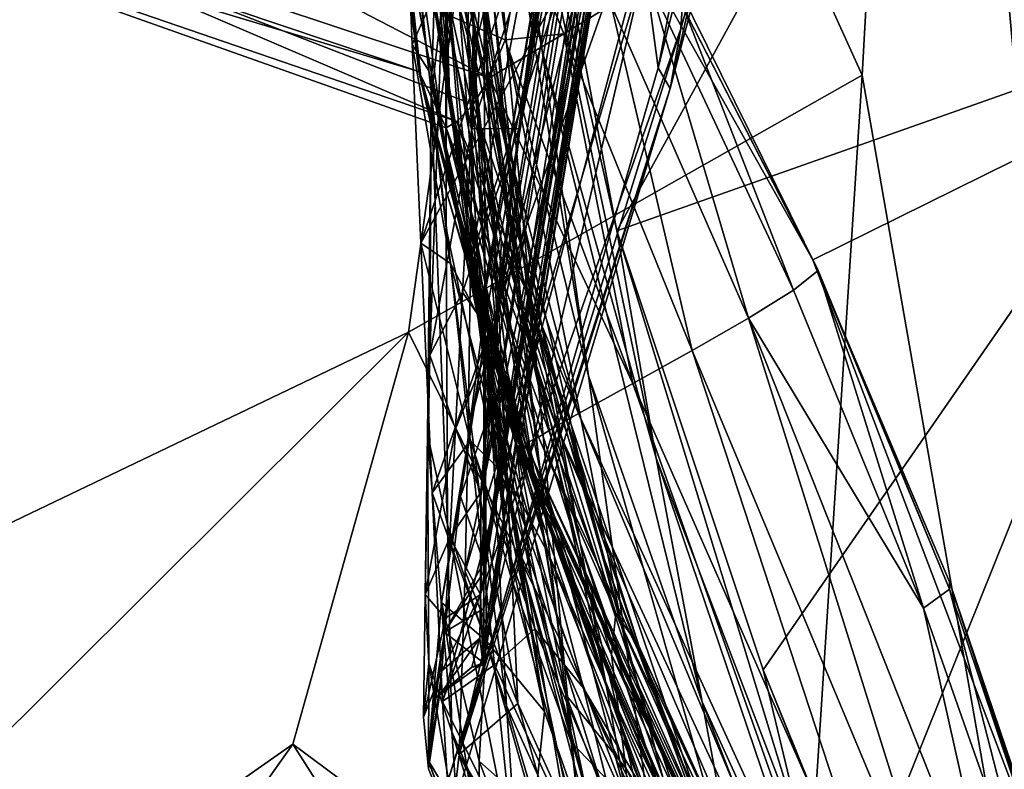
# Model space of a CAD drawing. Header units: metres. Extents: x -1004 to 0, y -708 to 0.
# Tile 48 of 103: x -89 to -58, y -601 to -577. Entities that reach past the tile are written whole.
import ezdxf

# ---------------------------------------------------------------- set-up
doc = ezdxf.new("R2010")
doc.units = ezdxf.units.M

msp = doc.modelspace()

# ---------------------------------------------------------------- linework, layer by layer
at = {"layer": 'top01'}
for points in [[(-51.296936, -527.997803, 236.875916), (-51.296947, -578.477051, 227.240723), (-77.797905, -529.937927, 241.289352)], [(-51.296947, -578.477051, 227.240723), (-74.978409, -565.226013, 234.657715), (-77.797905, -529.937927, 241.289352)], [(-67.165733, -542.588562, 1606.855957), (-76.56778, -572.977051, 1606.609741), (-74.081085, -583.825745, 1606.674805)], [(-67.165733, -542.588562, 1606.855957), (-74.429535, -585.996033, 1608.049194), (-67.180069, -542.899109, 1608.049194)], [(-67.165733, -542.588562, 1606.855957), (-74.081085, -583.825745, 1606.674805), (-74.429535, -585.996033, 1608.049194)], [(-67.180069, -542.899109, 1608.049194), (-74.429535, -585.996033, 1608.049194), (-67.459015, -548.980652, 1635.038818)], [(-74.366554, -591.302917, 1793.485596), (-67.029701, -547.704346, 1800.213379), (-74.429558, -594.792725, 1767.066162)], [(-67.029701, -547.704346, 1800.213379), (-67.330322, -552.433777, 1772.953369), (-74.429558, -594.792725, 1767.066162)], [(-70.009132, -563.83136, 1823.417603), (-67.029701, -547.704346, 1800.213379), (-74.366554, -591.302917, 1793.485596)], [(-72.128296, -572.403137, 1871.331665), (-68.146378, -547.709839, 1875.279175), (-73.219353, -580.095581, 1845.704102)], [(-68.146378, -547.709839, 1875.279175), (-69.216843, -556.546509, 1849.593018), (-73.219353, -580.095581, 1845.704102)], [(-74.429535, -585.996033, 1608.049194), (-74.428726, -586.873352, 1612.165161), (-67.459015, -548.980652, 1635.038818)], [(-74.428963, -590.124451, 1629.106079), (-74.429184, -594.347595, 1658.520386), (-67.459015, -548.980652, 1635.038818)], [(-74.429184, -594.347595, 1658.520386), (-67.641731, -553.286194, 1662.401733), (-67.459015, -548.980652, 1635.038818)], [(-67.459015, -548.980652, 1635.038818), (-74.428726, -586.873352, 1612.165161), (-74.428963, -590.124451, 1629.106079)], [(-70.201683, -583.826843, 2040.79895), (-51.296959, -549.301086, 2038.730835), (-76.257782, -551.751221, 2034.772461)], [(-51.296959, -549.301086, 2038.730835), (-70.201683, -583.826843, 2040.79895), (-51.296959, -577.160645, 2043.482788)], [(-74.924385, -565.008118, 1995.390137), (-72.571991, -578.114685, 1997.901611), (-76.257782, -551.751221, 2034.772461)], [(-72.571991, -578.114685, 1997.901611), (-74.783775, -563.470581, 2037.351685), (-76.257782, -551.751221, 2034.772461)], [(-74.783775, -563.470581, 2037.351685), (-70.201683, -583.826843, 2040.79895), (-76.257782, -551.751221, 2034.772461)], [(-75.208206, -567.202209, 1953.267944), (-73.702827, -577.867249, 1955.581055), (-75.924515, -551.876648, 1992.202271)], [(-73.702827, -577.867249, 1955.581055), (-74.924385, -565.008118, 1995.390137), (-75.924515, -551.876648, 1992.202271)], [(-74.429558, -594.792725, 1767.066162), (-67.330322, -552.433777, 1772.953369), (-74.429535, -596.86908, 1740.515137)], [(-67.330322, -552.433777, 1772.953369), (-67.539474, -555.364624, 1745.42395), (-74.429535, -596.86908, 1740.515137)], [(-74.429184, -594.347595, 1658.520386), (-74.429161, -594.645081, 1661.211426), (-67.641731, -553.286194, 1662.401733)], [(-74.429161, -594.645081, 1661.211426), (-67.713676, -555.792969, 1690.011719), (-67.641731, -553.286194, 1662.401733)], [(-62.424465, -556.082886, 1140.137695), (-61.611073, -553.498474, 1086.844604), (-68.176292, -577.426208, 1084.399414)], [(-68.176292, -577.426208, 1084.399414), (-61.611073, -553.498474, 1086.844604), (-67.585403, -568.08075, 978.706482)], [(-68.893585, -578.653931, 1190.834229), (-69.325836, -575.409058, 1244.251343), (-64.263916, -554.555969, 1247.085938)], [(-68.893585, -578.653931, 1190.834229), (-64.263916, -554.555969, 1247.085938), (-63.300873, -556.446106, 1193.57312)], [(-67.539474, -555.364624, 1745.42395), (-74.429535, -597.528687, 1713.859253), (-74.429535, -596.86908, 1740.515137)], [(-67.539474, -555.364624, 1745.42395), (-67.675125, -556.486877, 1717.730469), (-74.429535, -597.528687, 1713.859253)], [(-74.429512, -595.815063, 1673.453247), (-74.429535, -596.765686, 1687.193726), (-67.713676, -555.792969, 1690.011719)], [(-67.713676, -555.792969, 1690.011719), (-74.429535, -596.765686, 1687.193726), (-67.675125, -556.486877, 1717.730469)], [(-74.429161, -594.645081, 1661.211426), (-74.429512, -595.815063, 1673.453247), (-67.713676, -555.792969, 1690.011719)], [(-68.514442, -579.313965, 1137.527466), (-63.300873, -556.446106, 1193.57312), (-62.424465, -556.082886, 1140.137695)], [(-68.514442, -579.313965, 1137.527466), (-62.424465, -556.082886, 1140.137695), (-68.176292, -577.426208, 1084.399414)], [(-76.693306, -577.917419, 854.290344), (-67.062447, -556.369446, 873.302368), (-76.981895, -570.975281, 804.221497)], [(-76.693306, -577.917419, 854.290344), (-76.42173, -584.221497, 904.404785), (-67.062447, -556.369446, 873.302368)], [(-76.42173, -584.221497, 904.404785), (-67.585403, -568.08075, 978.706482), (-67.062447, -556.369446, 873.302368)], [(-67.675125, -556.486877, 1717.730469), (-74.429535, -596.765686, 1687.193726), (-74.429535, -597.528687, 1713.859253)], [(-68.893585, -578.653931, 1190.834229), (-63.300873, -556.446106, 1193.57312), (-68.514442, -579.313965, 1137.527466)], [(-75.593651, -571.537659, 1911.372925), (-74.622543, -580.178467, 1913.445313), (-75.528809, -556.561523, 1950.441162)], [(-74.622543, -580.178467, 1913.445313), (-75.208206, -567.202209, 1953.267944), (-75.528809, -556.561523, 1950.441162)], [(-73.219353, -580.095581, 1845.704102), (-69.216843, -556.546509, 1849.593018), (-73.970245, -586.399963, 1819.730713)], [(-69.216843, -556.546509, 1849.593018), (-70.009132, -563.83136, 1823.417603), (-73.970245, -586.399963, 1819.730713)], [(-74.848152, -584.764221, 1315.238159), (-70.407867, -560.970947, 1351.139404), (-69.825218, -569.533386, 1297.710938)], [(-74.848152, -584.764221, 1315.238159), (-74.776207, -578.262085, 1346.4375), (-70.407867, -560.970947, 1351.139404)], [(-74.776207, -578.262085, 1346.4375), (-74.710999, -570.695923, 1377.612671), (-70.407867, -560.970947, 1351.139404)], [(-76.412354, -562.102661, 1481.195557), (-74.695518, -574.894104, 1429.613403), (-73.222519, -584.46814, 1429.475098)], [(-75.421379, -573.93689, 1480.982422), (-76.412354, -562.102661, 1481.195557), (-73.222519, -584.46814, 1429.475098)], [(-98.355598, -571.425781, 662.037415), (-76.483864, -578.776123, 662.610168), (-78.39241, -563.357239, 662.560181)], [(-78.39241, -563.357239, 662.560181), (-76.483864, -578.776123, 662.610168), (-78.357964, -563.576233, 664.036865)], [(-76.483864, -578.776123, 662.610168), (-76.42775, -578.948425, 664.085571), (-78.357964, -563.576233, 664.036865)], [(-78.357964, -563.576233, 664.036865), (-76.42775, -578.948425, 664.085571), (-76.880638, -574.700317, 704.322754)], [(-72.571991, -578.114685, 1997.901611), (-68.956696, -591.041992, 1999.729492), (-74.783775, -563.470581, 2037.351685)], [(-68.956696, -591.041992, 1999.729492), (-70.201683, -583.826843, 2040.79895), (-74.783775, -563.470581, 2037.351685)], [(-73.970245, -586.399963, 1819.730713), (-70.009132, -563.83136, 1823.417603), (-74.366554, -591.302917, 1793.485596)], [(-75.158745, -565.262634, 1429.622803), (-74.665802, -564.194092, 1401.379272), (-74.355034, -578.416992, 1377.612671)], [(-74.665802, -564.194092, 1401.379272), (-74.710999, -570.695923, 1377.612671), (-74.355034, -578.416992, 1377.612671)], [(-74.439278, -564.547119, 1588.418457), (-75.533905, -565.166016, 1576.669189), (-74.941856, -577.627441, 1593.041504)], [(-74.423637, -575.213867, 1598.353516), (-74.439278, -564.547119, 1588.418457), (-74.941856, -577.627441, 1593.041504)], [(-74.941856, -577.627441, 1593.041504), (-75.533905, -565.166016, 1576.669189), (-75.664558, -575.116638, 1576.669189)], [(-74.355034, -578.416992, 1377.612671), (-73.245384, -586.120544, 1377.612671), (-75.158745, -565.262634, 1429.622803)], [(-73.245384, -586.120544, 1377.612671), (-74.695518, -574.894104, 1429.613403), (-75.158745, -565.262634, 1429.622803)], [(-74.978409, -565.226013, 234.657715), (-63.98497, -584.754639, 227.897385), (-68.972542, -575.041016, 408.139984)], [(-51.296947, -578.477051, 227.240723), (-63.98497, -584.754639, 227.897385), (-74.978409, -565.226013, 234.657715)], [(-73.702827, -577.867249, 1955.581055), (-71.106735, -588.429016, 1957.341431), (-74.924385, -565.008118, 1995.390137)], [(-71.106735, -588.429016, 1957.341431), (-72.571991, -578.114685, 1997.901611), (-74.924385, -565.008118, 1995.390137)], [(-75.661522, -565.727356, 1908.970337), (-76.093445, -579.62085, 1870.565918), (-75.621635, -583.752869, 1871.379517)], [(-76.093445, -579.62085, 1870.565918), (-75.661522, -565.727356, 1908.970337), (-75.742798, -576.596497, 1871.835571)], [(-75.593651, -571.537659, 1911.372925), (-75.661522, -565.727356, 1908.970337), (-75.621635, -583.752869, 1871.379517)], [(-74.622543, -580.178467, 1913.445313), (-72.694023, -588.75, 1915.100708), (-75.208206, -567.202209, 1953.267944)], [(-72.694023, -588.75, 1915.100708), (-73.702827, -577.867249, 1955.581055), (-75.208206, -567.202209, 1953.267944)], [(-76.42173, -584.221497, 904.404785), (-76.062798, -592.136536, 976.209412), (-67.585403, -568.08075, 978.706482)], [(-76.062798, -592.136536, 976.209412), (-75.738686, -598.756653, 1048.179688), (-67.585403, -568.08075, 978.706482)], [(-67.585403, -568.08075, 978.706482), (-75.738686, -598.756653, 1048.179688), (-68.176292, -577.426208, 1084.399414)], [(-75.508118, -579.728943, 1558.762573), (-75.664558, -575.116638, 1576.669189), (-76.337692, -568.634949, 1559.672485)], [(-76.115265, -573.92627, 1533.335693), (-75.508118, -579.728943, 1558.762573), (-76.337692, -568.634949, 1559.672485)], [(-74.926849, -590.21936, 1284.02832), (-69.825218, -569.533386, 1297.710938), (-75.01226, -594.642212, 1252.822388)], [(-69.825218, -569.533386, 1297.710938), (-69.325836, -575.409058, 1244.251343), (-75.01226, -594.642212, 1252.822388)], [(-74.926849, -590.21936, 1284.02832), (-74.848152, -584.764221, 1315.238159), (-69.825218, -569.533386, 1297.710938)], [(-91.023666, -570.274963, 564.49646), (-74.245033, -578.975342, 584.492371), (-93.122002, -572.70575, 596.382385)], [(-73.145058, -574.439148, 536.259094), (-73.746994, -577.775024, 568.230286), (-91.023666, -570.274963, 564.49646)], [(-73.746994, -577.775024, 568.230286), (-74.245033, -578.975342, 584.492371), (-91.023666, -570.274963, 564.49646)], [(-103.389359, -570.721741, 628.322754), (-76.483864, -578.776123, 662.610168), (-98.355598, -571.425781, 662.037415)], [(-103.389359, -570.721741, 628.322754), (-75.624001, -580.557129, 628.322754), (-76.483864, -578.776123, 662.610168)], [(-75.624001, -580.557129, 628.322754), (-103.389359, -570.721741, 628.322754), (-75.281456, -580.358398, 616.121094)], [(-103.389359, -570.721741, 628.322754), (-93.122002, -572.70575, 596.382385), (-75.281456, -580.358398, 616.121094)], [(-74.710999, -570.695923, 1377.612671), (-74.776207, -578.262085, 1346.4375), (-74.03537, -584.70697, 1347.274536)], [(-74.355034, -578.416992, 1377.612671), (-74.710999, -570.695923, 1377.612671), (-74.03537, -584.70697, 1347.274536)], [(-76.92144, -572.091553, 754.409119), (-76.166374, -578.749146, 804.861206), (-76.981895, -570.975281, 804.221497)], [(-76.981895, -570.975281, 804.221497), (-76.166374, -578.749146, 804.861206), (-76.693306, -577.917419, 854.290344)], [(-75.621635, -583.752869, 1871.379517), (-74.131485, -590.757385, 1872.895386), (-75.593651, -571.537659, 1911.372925)], [(-74.131485, -590.757385, 1872.895386), (-74.622543, -580.178467, 1913.445313), (-75.593651, -571.537659, 1911.372925)], [(-76.880638, -574.700317, 704.322754), (-75.700546, -580.821167, 754.376648), (-76.92144, -572.091553, 754.409119)], [(-76.92144, -572.091553, 754.409119), (-75.700546, -580.821167, 754.376648), (-76.166374, -578.749146, 804.861206)], [(-73.868484, -584.148132, 1506.449097), (-76.115265, -573.92627, 1533.335693), (-76.08268, -571.972961, 1507.167358)], [(-73.123672, -585.621948, 1480.525635), (-73.868484, -584.148132, 1506.449097), (-76.08268, -571.972961, 1507.167358)], [(-75.421379, -573.93689, 1480.982422), (-73.123672, -585.621948, 1480.525635), (-76.08268, -571.972961, 1507.167358)], [(-73.219353, -580.095581, 1845.704102), (-72.15197, -572.493835, 1872.477051), (-72.128296, -572.403137, 1871.331665)], [(-74.245033, -578.975342, 584.492371), (-74.766785, -579.821167, 600.250183), (-93.122002, -572.70575, 596.382385)], [(-93.122002, -572.70575, 596.382385), (-74.766785, -579.821167, 600.250183), (-75.281456, -580.358398, 616.121094)], [(-73.319359, -580.588867, 1846.507568), (-72.15197, -572.493835, 1872.477051), (-73.219353, -580.095581, 1845.704102)], [(-73.319359, -580.588867, 1846.507568), (-72.362312, -573.154846, 1870.685669), (-72.15197, -572.493835, 1872.477051)], [(-74.381889, -587.191223, 1606.666992), (-76.56778, -572.977051, 1606.609741), (-74.423637, -575.213867, 1598.353516)], [(-76.56778, -572.977051, 1606.609741), (-74.438408, -585.741028, 1606.665405), (-74.081085, -583.825745, 1606.674805)], [(-74.381889, -587.191223, 1606.666992), (-74.409805, -586.466125, 1606.666626), (-76.56778, -572.977051, 1606.609741)], [(-74.409805, -586.466125, 1606.666626), (-74.438408, -585.741028, 1606.665405), (-76.56778, -572.977051, 1606.609741)], [(-74.805, -580.582642, 1851.248291), (-72.362312, -573.154846, 1870.685669), (-73.319359, -580.588867, 1846.507568)], [(-74.805, -580.582642, 1851.248291), (-74.431076, -574.539856, 1871.153076), (-72.362312, -573.154846, 1870.685669)], [(-75.508118, -579.728943, 1558.762573), (-76.115265, -573.92627, 1533.335693), (-73.962982, -585.813354, 1532.331055)], [(-73.962982, -585.813354, 1532.331055), (-76.115265, -573.92627, 1533.335693), (-73.868484, -584.148132, 1506.449097)], [(-73.222519, -584.46814, 1429.475098), (-70.734505, -593.895203, 1429.208252), (-75.421379, -573.93689, 1480.982422)], [(-70.734505, -593.895203, 1429.208252), (-73.123672, -585.621948, 1480.525635), (-75.421379, -573.93689, 1480.982422)], [(-75.742798, -576.596497, 1871.835571), (-74.431076, -574.539856, 1871.153076), (-74.805, -580.582642, 1851.248291)], [(-73.746994, -577.775024, 568.230286), (-73.145058, -574.439148, 536.259094), (-71.891548, -577.581787, 536.180359)], [(-71.891548, -577.581787, 536.180359), (-73.145058, -574.439148, 536.259094), (-70.380638, -576.65625, 504.182953)], [(-76.880638, -574.700317, 704.322754), (-74.976151, -584.501038, 704.322754), (-75.700546, -580.821167, 754.376648)], [(-76.42775, -578.948425, 664.085571), (-74.976151, -584.501038, 704.322754), (-76.880638, -574.700317, 704.322754)], [(-74.695518, -574.894104, 1429.613403), (-71.374352, -593.740479, 1377.612671), (-73.222519, -584.46814, 1429.475098)], [(-73.245384, -586.120544, 1377.612671), (-71.374352, -593.740479, 1377.612671), (-74.695518, -574.894104, 1429.613403)], [(-74.59832, -585.761292, 1592.689941), (-75.664558, -575.116638, 1576.669189), (-74.844215, -585.004761, 1576.669189)], [(-74.59832, -585.761292, 1592.689941), (-74.941856, -577.627441, 1593.041504), (-75.664558, -575.116638, 1576.669189)], [(-74.844215, -585.004761, 1576.669189), (-75.664558, -575.116638, 1576.669189), (-75.508118, -579.728943, 1558.762573)], [(-74.423637, -575.213867, 1598.353516), (-74.941856, -577.627441, 1593.041504), (-73.78315, -593.190002, 1606.682617)], [(-74.381889, -587.191223, 1606.666992), (-74.423637, -575.213867, 1598.353516), (-73.78315, -593.190002, 1606.682617)], [(-68.661522, -575.279236, 440.160004), (-64.604073, -585.715393, 472.176117), (-69.214943, -575.853088, 472.176575)], [(-68.972542, -575.041016, 408.139984), (-63.824398, -585.086792, 440.159851), (-68.661522, -575.279236, 440.160004)], [(-68.972542, -575.041016, 408.139984), (-63.947975, -584.833679, 408.139984), (-63.824398, -585.086792, 440.159851)], [(-63.98497, -584.754639, 227.897385), (-63.947975, -584.833679, 408.139984), (-68.972542, -575.041016, 408.139984)], [(-68.661522, -575.279236, 440.160004), (-63.824398, -585.086792, 440.159851), (-64.604073, -585.715393, 472.176117)], [(-75.01226, -594.642212, 1252.822388), (-69.325836, -575.409058, 1244.251343), (-75.202965, -600.441711, 1190.483643)], [(-69.325836, -575.409058, 1244.251343), (-68.893585, -578.653931, 1190.834229), (-75.202965, -600.441711, 1190.483643)], [(-70.380638, -576.65625, 504.182953), (-69.214943, -575.853088, 472.176575), (-66.025696, -586.60083, 504.182098)], [(-69.214943, -575.853088, 472.176575), (-64.604073, -585.715393, 472.176117), (-66.025696, -586.60083, 504.182098)], [(-76.093445, -579.62085, 1870.565918), (-75.742798, -576.596497, 1871.835571), (-76.139725, -587.769165, 1831.575317)], [(-76.139725, -587.769165, 1831.575317), (-75.742798, -576.596497, 1871.835571), (-74.805, -580.582642, 1851.248291)], [(-70.380638, -576.65625, 504.182953), (-67.815506, -587.625488, 536.179138), (-71.891548, -577.581787, 536.180359)], [(-67.815506, -587.625488, 536.179138), (-70.380638, -576.65625, 504.182953), (-66.025696, -586.60083, 504.182098)], [(-75.738686, -598.756653, 1048.179688), (-75.573997, -601.320923, 1088.178589), (-68.176292, -577.426208, 1084.399414)], [(-68.176292, -577.426208, 1084.399414), (-75.573997, -601.320923, 1088.178589), (-68.514442, -579.313965, 1137.527466)], [(-70.201683, -583.826843, 2040.79895), (-65.568436, -597.759644, 2042.431763), (-51.296959, -577.160645, 2043.482788)], [(-51.296959, -577.160645, 2043.482788), (-65.568436, -597.759644, 2042.431763), (-62.57346, -605.198792, 2043.071655)], [(-62.57346, -605.198792, 2043.071655), (-51.296959, -605.198792, 2045.060059), (-51.296959, -577.160645, 2043.482788)], [(-73.78315, -593.190002, 1606.682617), (-74.941856, -577.627441, 1593.041504), (-74.59832, -585.761292, 1592.689941)], [(-74.245033, -578.975342, 584.492371), (-73.746994, -577.775024, 568.230286), (-73.485001, -578.522888, 568.174744)], [(-73.485001, -578.522888, 568.174744), (-73.746994, -577.775024, 568.230286), (-71.891548, -577.581787, 536.180359)], [(-71.891548, -577.581787, 536.180359), (-69.703461, -588.671692, 568.17334), (-73.485001, -578.522888, 568.174744)], [(-67.815506, -587.625488, 536.179138), (-69.703461, -588.671692, 568.17334), (-71.891548, -577.581787, 536.180359)], [(-76.166374, -578.749146, 804.861206), (-75.479729, -584.865662, 855.416626), (-76.693306, -577.917419, 854.290344)], [(-76.693306, -577.917419, 854.290344), (-75.479729, -584.865662, 855.416626), (-76.42173, -584.221497, 904.404785)], [(-72.694023, -588.75, 1915.100708), (-69.892952, -597.154663, 1916.30957), (-73.702827, -577.867249, 1955.581055)], [(-69.892952, -597.154663, 1916.30957), (-71.106735, -588.429016, 1957.341431), (-73.702827, -577.867249, 1955.581055)], [(-74.776207, -578.262085, 1346.4375), (-74.848152, -584.764221, 1315.238159), (-73.760269, -590.215576, 1316.699829)], [(-74.03537, -584.70697, 1347.274536), (-74.776207, -578.262085, 1346.4375), (-73.760269, -590.215576, 1316.699829)], [(-71.106735, -588.429016, 1957.341431), (-67.50058, -598.766785, 1958.545776), (-72.571991, -578.114685, 1997.901611)], [(-67.50058, -598.766785, 1958.545776), (-68.956696, -591.041992, 1999.729492), (-72.571991, -578.114685, 1997.901611)], [(-75.202965, -600.441711, 1190.483643), (-68.893585, -578.653931, 1190.834229), (-68.514442, -579.313965, 1137.527466)], [(-74.03537, -584.70697, 1347.274536), (-72.634453, -591.433594, 1347.22644), (-74.355034, -578.416992, 1377.612671)], [(-72.634453, -591.433594, 1347.22644), (-73.245384, -586.120544, 1377.612671), (-74.355034, -578.416992, 1377.612671)], [(-69.703461, -588.671692, 568.17334), (-74.245033, -578.975342, 584.492371), (-73.485001, -578.522888, 568.174744)], [(-55.983807, -605.837585, 220.109924), (-63.98497, -584.754639, 227.897385), (-51.296947, -578.477051, 227.240723)], [(-75.658936, -582.410522, 662.631775), (-76.483864, -578.776123, 662.610168), (-73.161613, -590.917786, 660.184387)], [(-73.161613, -590.917786, 660.184387), (-76.483864, -578.776123, 662.610168), (-73.146431, -590.81488, 656.184937)], [(-76.483864, -578.776123, 662.610168), (-73.098671, -590.579102, 648.187073), (-73.146431, -590.81488, 656.184937)], [(-76.483864, -578.776123, 662.610168), (-75.624001, -580.557129, 628.322754), (-73.098671, -590.579102, 648.187073)], [(-76.483864, -578.776123, 662.610168), (-75.658936, -582.410522, 662.631775), (-76.42775, -578.948425, 664.085571)], [(-75.658936, -582.410522, 662.631775), (-72.723816, -592.25708, 664.179382), (-76.42775, -578.948425, 664.085571)], [(-76.42775, -578.948425, 664.085571), (-72.723816, -592.25708, 664.179382), (-74.976151, -584.501038, 704.322754)], [(-75.700546, -580.821167, 754.376648), (-74.632095, -586.460205, 804.860474), (-76.166374, -578.749146, 804.861206)], [(-76.166374, -578.749146, 804.861206), (-74.632095, -586.460205, 804.860474), (-75.479729, -584.865662, 855.416626)], [(-74.766785, -579.821167, 600.250183), (-74.245033, -578.975342, 584.492371), (-71.419464, -589.622437, 600.171692)], [(-74.245033, -578.975342, 584.492371), (-69.703461, -588.671692, 568.17334), (-71.419464, -589.622437, 600.171692)], [(-75.573997, -601.320923, 1088.178589), (-75.419754, -602.249939, 1128.336426), (-68.514442, -579.313965, 1137.527466)], [(-68.514442, -579.313965, 1137.527466), (-75.419754, -602.249939, 1128.336426), (-75.202965, -600.441711, 1190.483643)], [(-76.093445, -579.62085, 1870.565918), (-76.209663, -590.285706, 1830.785522), (-75.579216, -593.159119, 1830.649658)], [(-76.209663, -590.285706, 1830.785522), (-76.093445, -579.62085, 1870.565918), (-76.139725, -587.769165, 1831.575317)], [(-75.621635, -583.752869, 1871.379517), (-76.093445, -579.62085, 1870.565918), (-75.579216, -593.159119, 1830.649658)], [(-73.410561, -590.547241, 1557.622925), (-74.844215, -585.004761, 1576.669189), (-75.508118, -579.728943, 1558.762573)], [(-73.410561, -590.547241, 1557.622925), (-75.508118, -579.728943, 1558.762573), (-73.962982, -585.813354, 1532.331055)], [(-74.766785, -579.821167, 600.250183), (-71.419464, -589.622437, 600.171692), (-75.281456, -580.358398, 616.121094)], [(-74.131485, -590.757385, 1872.895386), (-71.866783, -597.618286, 1874.075806), (-74.622543, -580.178467, 1913.445313)], [(-71.866783, -597.618286, 1874.075806), (-72.694023, -588.75, 1915.100708), (-74.622543, -580.178467, 1913.445313)], [(-73.970245, -586.399963, 1819.730713), (-73.319359, -580.588867, 1846.507568), (-73.219353, -580.095581, 1845.704102)], [(-76.139725, -587.769165, 1831.575317), (-74.805, -580.582642, 1851.248291), (-75.098816, -585.777466, 1831.103394)], [(-75.281456, -580.358398, 616.121094), (-72.131828, -590.021973, 616.174316), (-75.624001, -580.557129, 628.322754)], [(-72.131828, -590.021973, 616.174316), (-72.685722, -590.370605, 632.178894), (-75.624001, -580.557129, 628.322754)], [(-75.624001, -580.557129, 628.322754), (-72.685722, -590.370605, 632.178894), (-73.098671, -590.579102, 648.187073)], [(-71.419464, -589.622437, 600.171692), (-72.131828, -590.021973, 616.174316), (-75.281456, -580.358398, 616.121094)], [(-75.098816, -585.777466, 1831.103394), (-74.805, -580.582642, 1851.248291), (-73.319359, -580.588867, 1846.507568)], [(-73.319359, -580.588867, 1846.507568), (-74.125481, -587.189819, 1820.133301), (-75.098816, -585.777466, 1831.103394)], [(-73.970245, -586.399963, 1819.730713), (-74.125481, -587.189819, 1820.133301), (-73.319359, -580.588867, 1846.507568)], [(-73.605247, -589.491394, 754.36322), (-74.632095, -586.460205, 804.860474), (-75.700546, -580.821167, 754.376648)], [(-74.976151, -584.501038, 704.322754), (-73.605247, -589.491394, 754.36322), (-75.700546, -580.821167, 754.376648)], [(-73.179382, -590.9328, 662.185486), (-73.186432, -590.925415, 662.696655), (-75.658936, -582.410522, 662.631775)], [(-73.179382, -590.9328, 662.185486), (-75.658936, -582.410522, 662.631775), (-73.161613, -590.917786, 660.184387)], [(-75.658936, -582.410522, 662.631775), (-73.186432, -590.925415, 662.696655), (-72.723816, -592.25708, 664.179382)], [(-75.579216, -593.159119, 1830.649658), (-73.705246, -598.900696, 1831.773315), (-75.621635, -583.752869, 1871.379517)], [(-73.705246, -598.900696, 1831.773315), (-74.131485, -590.757385, 1872.895386), (-75.621635, -583.752869, 1871.379517)], [(-74.081085, -583.825745, 1606.674805), (-74.438408, -585.741028, 1606.665405), (-74.429535, -585.996033, 1608.049194)], [(-65.568436, -597.759644, 2042.431763), (-70.201683, -583.826843, 2040.79895), (-64.152229, -603.654663, 2000.903442)], [(-64.152229, -603.654663, 2000.903442), (-70.201683, -583.826843, 2040.79895), (-68.956696, -591.041992, 1999.729492)], [(-75.479729, -584.865662, 855.416626), (-74.856987, -590.481506, 906.052185), (-76.42173, -584.221497, 904.404785)], [(-76.42173, -584.221497, 904.404785), (-74.856987, -590.481506, 906.052185), (-76.062798, -592.136536, 976.209412)], [(-73.868484, -584.148132, 1506.449097), (-70.239395, -595.969116, 1505.473022), (-73.962982, -585.813354, 1532.331055)], [(-73.123672, -585.621948, 1480.525635), (-69.511261, -596.996094, 1479.826904), (-73.868484, -584.148132, 1506.449097)], [(-69.511261, -596.996094, 1479.826904), (-70.239395, -595.969116, 1505.473022), (-73.868484, -584.148132, 1506.449097)], [(-73.605247, -589.491394, 754.36322), (-74.976151, -584.501038, 704.322754), (-70.645248, -597.966309, 754.378906)], [(-74.976151, -584.501038, 704.322754), (-72.042046, -594.089844, 704.322754), (-70.645248, -597.966309, 754.378906)], [(-72.723816, -592.25708, 664.179382), (-72.042046, -594.089844, 704.322754), (-74.976151, -584.501038, 704.322754)], [(-73.222519, -584.46814, 1429.475098), (-71.374352, -593.740479, 1377.612671), (-68.738998, -601.206116, 1377.612671)], [(-73.222519, -584.46814, 1429.475098), (-68.738998, -601.206116, 1377.612671), (-70.734505, -593.895203, 1429.208252)], [(-74.632095, -586.460205, 804.860474), (-73.671326, -591.652344, 855.429443), (-75.479729, -584.865662, 855.416626)], [(-75.479729, -584.865662, 855.416626), (-73.671326, -591.652344, 855.429443), (-74.856987, -590.481506, 906.052185)], [(-74.848152, -584.764221, 1315.238159), (-74.926849, -590.21936, 1284.02832), (-73.530998, -594.929138, 1285.942383)], [(-73.760269, -590.215576, 1316.699829), (-74.848152, -584.764221, 1315.238159), (-73.530998, -594.929138, 1285.942383)], [(-73.760269, -590.215576, 1316.699829), (-72.108353, -596.06134, 1316.590454), (-74.03537, -584.70697, 1347.274536)], [(-72.108353, -596.06134, 1316.590454), (-72.634453, -591.433594, 1347.22644), (-74.03537, -584.70697, 1347.274536)], [(-63.947975, -584.833679, 408.139984), (-63.98497, -584.754639, 227.897385), (-59.657181, -594.962708, 408.139984)], [(-63.98497, -584.754639, 227.897385), (-55.983807, -605.837585, 220.109924), (-59.657181, -594.962708, 408.139984)], [(-59.652096, -595.199707, 440.159698), (-63.947975, -584.833679, 408.139984), (-59.657181, -594.962708, 408.139984)], [(-63.824398, -585.086792, 440.159851), (-63.947975, -584.833679, 408.139984), (-59.652096, -595.199707, 440.159698)], [(-73.380203, -593.851685, 1592.401855), (-74.844215, -585.004761, 1576.669189), (-72.925056, -594.814758, 1576.669189)], [(-73.380203, -593.851685, 1592.401855), (-74.59832, -585.761292, 1592.689941), (-74.844215, -585.004761, 1576.669189)], [(-73.410561, -590.547241, 1557.622925), (-72.925056, -594.814758, 1576.669189), (-74.844215, -585.004761, 1576.669189)], [(-64.604073, -585.715393, 472.176117), (-63.824398, -585.086792, 440.159851), (-60.474724, -595.802185, 472.175598)], [(-60.474724, -595.802185, 472.175598), (-63.824398, -585.086792, 440.159851), (-59.652096, -595.199707, 440.159698)], [(-75.325386, -590.108093, 1810.753906), (-76.139725, -587.769165, 1831.575317), (-75.098816, -585.777466, 1831.103394)], [(-74.125481, -587.189819, 1820.133301), (-75.325386, -590.108093, 1810.753906), (-75.098816, -585.777466, 1831.103394)], [(-72.499527, -599.079285, 1606.716187), (-74.59832, -585.761292, 1592.689941), (-73.380203, -593.851685, 1592.401855)], [(-72.499527, -599.079285, 1606.716187), (-73.78315, -593.190002, 1606.682617), (-74.59832, -585.761292, 1592.689941)], [(-74.429535, -585.996033, 1608.049194), (-74.438408, -585.741028, 1606.665405), (-74.428726, -586.873352, 1612.165161)], [(-74.409805, -586.466125, 1606.666626), (-74.428726, -586.873352, 1612.165161), (-74.438408, -585.741028, 1606.665405)], [(-70.239395, -595.969116, 1505.473022), (-70.373009, -597.285461, 1531.072876), (-73.962982, -585.813354, 1532.331055)], [(-73.962982, -585.813354, 1532.331055), (-70.373009, -597.285461, 1531.072876), (-73.410561, -590.547241, 1557.622925)], [(-70.734505, -593.895203, 1429.208252), (-67.241257, -603.050842, 1428.814331), (-73.123672, -585.621948, 1480.525635)], [(-67.241257, -603.050842, 1428.814331), (-69.511261, -596.996094, 1479.826904), (-73.123672, -585.621948, 1480.525635)], [(-66.025696, -586.60083, 504.182098), (-64.604073, -585.715393, 472.176117), (-60.474724, -595.802185, 472.175598)], [(-71.374352, -593.740479, 1377.612671), (-73.245384, -586.120544, 1377.612671), (-70.565125, -598.128174, 1347.17627)], [(-70.565125, -598.128174, 1347.17627), (-73.245384, -586.120544, 1377.612671), (-72.634453, -591.433594, 1347.22644)], [(-75.165367, -592.257507, 1639.949463), (-74.428963, -590.124451, 1629.106079), (-74.409805, -586.466125, 1606.666626)], [(-74.409805, -586.466125, 1606.666626), (-74.381889, -587.191223, 1606.666992), (-75.165367, -592.257507, 1639.949463)], [(-72.36882, -594.092224, 804.864868), (-74.632095, -586.460205, 804.860474), (-73.605247, -589.491394, 754.36322)], [(-74.632095, -586.460205, 804.860474), (-72.36882, -594.092224, 804.864868), (-73.671326, -591.652344, 855.429443)], [(-74.366554, -591.302917, 1793.485596), (-74.524483, -592.128967, 1793.518311), (-73.970245, -586.399963, 1819.730713)], [(-74.524483, -592.128967, 1793.518311), (-74.125481, -587.189819, 1820.133301), (-73.970245, -586.399963, 1819.730713)], [(-74.428963, -590.124451, 1629.106079), (-74.428726, -586.873352, 1612.165161), (-74.409805, -586.466125, 1606.666626)], [(-59.457424, -607.626343, 536.176514), (-67.815506, -587.625488, 536.179138), (-66.025696, -586.60083, 504.182098)], [(-60.474724, -595.802185, 472.175598), (-58.017033, -606.810181, 504.180237), (-66.025696, -586.60083, 504.182098)], [(-58.017033, -606.810181, 504.180237), (-59.457424, -607.626343, 536.176514), (-66.025696, -586.60083, 504.182098)], [(-74.381889, -587.191223, 1606.666992), (-75.762894, -595.622437, 1656.737427), (-75.165367, -592.257507, 1639.949463)], [(-75.762894, -595.622437, 1656.737427), (-74.381889, -587.191223, 1606.666992), (-74.352173, -596.839661, 1631.730713)], [(-74.125481, -587.189819, 1820.133301), (-74.524483, -592.128967, 1793.518311), (-75.325386, -590.108093, 1810.753906)], [(-74.352173, -596.839661, 1631.730713), (-74.381889, -587.191223, 1606.666992), (-73.78315, -593.190002, 1606.682617)], [(-76.28791, -595.36322, 1790.504517), (-76.139725, -587.769165, 1831.575317), (-75.325386, -590.108093, 1810.753906)], [(-76.209663, -590.285706, 1830.785522), (-76.139725, -587.769165, 1831.575317), (-76.28791, -595.36322, 1790.504517)], [(-69.703461, -588.671692, 568.17334), (-67.815506, -587.625488, 536.179138), (-60.987484, -608.472656, 568.170288)], [(-60.987484, -608.472656, 568.170288), (-67.815506, -587.625488, 536.179138), (-59.457424, -607.626343, 536.176514)], [(-71.419464, -589.622437, 600.171692), (-69.703461, -588.671692, 568.17334), (-62.420319, -609.260437, 600.165771)], [(-69.892952, -597.154663, 1916.30957), (-66.292473, -605.30011, 1917.071045), (-71.106735, -588.429016, 1957.341431)], [(-66.292473, -605.30011, 1917.071045), (-67.50058, -598.766785, 1958.545776), (-71.106735, -588.429016, 1957.341431)], [(-69.703461, -588.671692, 568.17334), (-60.987484, -608.472656, 568.170288), (-62.420319, -609.260437, 600.165771)], [(-71.866783, -597.618286, 1874.075806), (-68.904663, -604.262512, 1874.897827), (-72.694023, -588.75, 1915.100708)], [(-68.904663, -604.262512, 1874.897827), (-69.892952, -597.154663, 1916.30957), (-72.694023, -588.75, 1915.100708)], [(-70.645248, -597.966309, 754.378906), (-72.36882, -594.092224, 804.864868), (-73.605247, -589.491394, 754.36322)], [(-72.131828, -590.021973, 616.174316), (-71.419464, -589.622437, 600.171692), (-63.044308, -609.603333, 616.190186)], [(-63.044308, -609.603333, 616.190186), (-71.419464, -589.622437, 600.171692), (-62.420319, -609.260437, 600.165771)], [(-75.50103, -593.559387, 1790.236084), (-76.28791, -595.36322, 1790.504517), (-75.325386, -590.108093, 1810.753906)], [(-74.524483, -592.128967, 1793.518311), (-75.50103, -593.559387, 1790.236084), (-75.325386, -590.108093, 1810.753906)], [(-74.429184, -594.347595, 1658.520386), (-74.428963, -590.124451, 1629.106079), (-75.165367, -592.257507, 1639.949463)], [(-74.926849, -590.21936, 1284.02832), (-75.01226, -594.642212, 1252.822388), (-73.349625, -598.828735, 1255.053467)], [(-73.530998, -594.929138, 1285.942383), (-74.926849, -590.21936, 1284.02832), (-73.349625, -598.828735, 1255.053467)], [(-73.530998, -594.929138, 1285.942383), (-71.65667, -600.048706, 1285.78064), (-73.760269, -590.215576, 1316.699829)], [(-71.65667, -600.048706, 1285.78064), (-72.108353, -596.06134, 1316.590454), (-73.760269, -590.215576, 1316.699829)], [(-63.563118, -609.90509, 632.096252), (-72.685722, -590.370605, 632.178894), (-72.131828, -590.021973, 616.174316)], [(-63.563118, -609.90509, 632.096252), (-72.131828, -590.021973, 616.174316), (-63.044308, -609.603333, 616.190186)], [(-76.17202, -597.55011, 1788.963013), (-76.209663, -590.285706, 1830.785522), (-76.28791, -595.36322, 1790.504517)], [(-75.579216, -593.159119, 1830.649658), (-76.209663, -590.285706, 1830.785522), (-75.441162, -599.718445, 1789.375122)], [(-76.209663, -590.285706, 1830.785522), (-76.17202, -597.55011, 1788.963013), (-75.441162, -599.718445, 1789.375122)], [(-74.856987, -590.481506, 906.052185), (-74.083122, -597.601624, 978.308777), (-76.062798, -592.136536, 976.209412)], [(-73.671326, -591.652344, 855.429443), (-72.81015, -596.460266, 906.052185), (-74.856987, -590.481506, 906.052185)], [(-74.856987, -590.481506, 906.052185), (-72.81015, -596.460266, 906.052185), (-74.083122, -597.601624, 978.308777)], [(-69.922791, -600.881226, 1556.261719), (-71.824379, -598.544861, 1576.669189), (-73.410561, -590.547241, 1557.622925)], [(-71.824379, -598.544861, 1576.669189), (-72.925056, -594.814758, 1576.669189), (-73.410561, -590.547241, 1557.622925)], [(-70.373009, -597.285461, 1531.072876), (-69.922791, -600.881226, 1556.261719), (-73.410561, -590.547241, 1557.622925)], [(-73.146431, -590.81488, 656.184937), (-73.098671, -590.579102, 648.187073), (-64.090759, -610.279724, 655.483582)], [(-72.685722, -590.370605, 632.178894), (-63.993095, -610.12384, 648.383057), (-73.098671, -590.579102, 648.187073)], [(-73.098671, -590.579102, 648.187073), (-63.993095, -610.12384, 648.383057), (-64.090759, -610.279724, 655.483582)], [(-63.993095, -610.12384, 648.383057), (-72.685722, -590.370605, 632.178894), (-63.563118, -609.90509, 632.096252)], [(-73.705246, -598.900696, 1831.773315), (-71.195473, -604.44281, 1832.627563), (-74.131485, -590.757385, 1872.895386)], [(-71.195473, -604.44281, 1832.627563), (-71.866783, -597.618286, 1874.075806), (-74.131485, -590.757385, 1872.895386)], [(-64.134399, -610.349487, 659.089783), (-73.161613, -590.917786, 660.184387), (-73.146431, -590.81488, 656.184937)], [(-64.090759, -610.279724, 655.483582), (-64.134399, -610.349487, 659.089783), (-73.146431, -590.81488, 656.184937)], [(-69.709328, -599.787415, 662.787659), (-73.186432, -590.925415, 662.696655), (-73.179382, -590.9328, 662.185486)], [(-73.186432, -590.925415, 662.696655), (-69.709328, -599.787415, 662.787659), (-72.723816, -592.25708, 664.179382)], [(-64.165329, -610.367798, 661.102844), (-73.179382, -590.9328, 662.185486), (-73.161613, -590.917786, 660.184387)], [(-64.165329, -610.367798, 661.102844), (-69.709328, -599.787415, 662.787659), (-73.179382, -590.9328, 662.185486)], [(-64.134399, -610.349487, 659.089783), (-64.165329, -610.367798, 661.102844), (-73.161613, -590.917786, 660.184387)], [(-67.50058, -598.766785, 1958.545776), (-62.950897, -608.77533, 1959.220581), (-68.956696, -591.041992, 1999.729492)], [(-62.950897, -608.77533, 1959.220581), (-64.152229, -603.654663, 2000.903442), (-68.956696, -591.041992, 1999.729492)], [(-74.429558, -594.792725, 1767.066162), (-74.529877, -595.370422, 1766.641479), (-74.366554, -591.302917, 1793.485596)], [(-74.529877, -595.370422, 1766.641479), (-74.524483, -592.128967, 1793.518311), (-74.366554, -591.302917, 1793.485596)], [(-70.565125, -598.128174, 1347.17627), (-72.634453, -591.433594, 1347.22644), (-69.887627, -601.890625, 1316.490356)], [(-69.887627, -601.890625, 1316.490356), (-72.634453, -591.433594, 1347.22644), (-72.108353, -596.06134, 1316.590454)], [(-72.36882, -594.092224, 804.864868), (-71.264168, -598.336731, 855.438965), (-73.671326, -591.652344, 855.429443)], [(-73.671326, -591.652344, 855.429443), (-71.264168, -598.336731, 855.438965), (-72.81015, -596.460266, 906.052185)], [(-76.062798, -592.136536, 976.209412), (-74.083122, -597.601624, 978.308777), (-75.738686, -598.756653, 1048.179688)], [(-74.524483, -592.128967, 1793.518311), (-74.529877, -595.370422, 1766.641479), (-75.50103, -593.559387, 1790.236084)], [(-75.165367, -592.257507, 1639.949463), (-75.762894, -595.622437, 1656.737427), (-75.668739, -596.563416, 1673.464844)], [(-75.668739, -596.563416, 1673.464844), (-74.429184, -594.347595, 1658.520386), (-75.165367, -592.257507, 1639.949463)], [(-72.723816, -592.25708, 664.179382), (-69.709328, -599.787415, 662.787659), (-67.230217, -604.931641, 664.318481)], [(-67.230217, -604.931641, 664.318481), (-72.042046, -594.089844, 704.322754), (-72.723816, -592.25708, 664.179382)], [(-75.441162, -599.718445, 1789.375122), (-73.321793, -604.579895, 1790.233398), (-75.579216, -593.159119, 1830.649658)], [(-73.321793, -604.579895, 1790.233398), (-73.705246, -598.900696, 1831.773315), (-75.579216, -593.159119, 1830.649658)], [(-73.78315, -593.190002, 1606.682617), (-72.499527, -599.079285, 1606.716187), (-74.352173, -596.839661, 1631.730713)], [(-75.641045, -596.119995, 1769.587036), (-76.28791, -595.36322, 1790.504517), (-75.50103, -593.559387, 1790.236084)], [(-74.529877, -595.370422, 1766.641479), (-75.641045, -596.119995, 1769.587036), (-75.50103, -593.559387, 1790.236084)], [(-70.501167, -604.765503, 1606.768555), (-73.380203, -593.851685, 1592.401855), (-71.145393, -601.744263, 1592.179443)], [(-71.145393, -601.744263, 1592.179443), (-73.380203, -593.851685, 1592.401855), (-72.925056, -594.814758, 1576.669189)], [(-70.501167, -604.765503, 1606.768555), (-72.499527, -599.079285, 1606.716187), (-73.380203, -593.851685, 1592.401855)], [(-68.738998, -601.206116, 1377.612671), (-71.374352, -593.740479, 1377.612671), (-67.840469, -604.677734, 1347.116943)], [(-67.840469, -604.677734, 1347.116943), (-71.374352, -593.740479, 1377.612671), (-70.565125, -598.128174, 1347.17627)], [(-68.738998, -601.206116, 1377.612671), (-65.35495, -608.419312, 1377.612671), (-70.734505, -593.895203, 1429.208252)], [(-70.734505, -593.895203, 1429.208252), (-65.35495, -608.419312, 1377.612671), (-67.241257, -603.050842, 1428.814331)], [(-69.39064, -601.534729, 804.883789), (-72.36882, -594.092224, 804.864868), (-70.645248, -597.966309, 754.378906)], [(-71.264168, -598.336731, 855.438965), (-72.36882, -594.092224, 804.864868), (-69.39064, -601.534729, 804.883789)], [(-70.645248, -597.966309, 754.378906), (-72.042046, -594.089844, 704.322754), (-66.858658, -606.112549, 754.427551)], [(-72.042046, -594.089844, 704.322754), (-68.088608, -603.377686, 704.322754), (-66.858658, -606.112549, 754.427551)], [(-68.088608, -603.377686, 704.322754), (-72.042046, -594.089844, 704.322754), (-67.230217, -604.931641, 664.318481)], [(-75.668739, -596.563416, 1673.464844), (-74.429161, -594.645081, 1661.211426), (-74.429184, -594.347595, 1658.520386)], [(-74.429512, -595.815063, 1673.453247), (-74.429161, -594.645081, 1661.211426), (-75.668739, -596.563416, 1673.464844)], [(-73.349625, -598.828735, 1255.053467), (-75.01226, -594.642212, 1252.822388), (-75.202965, -600.441711, 1190.483643)], [(-74.445152, -597.613525, 1713.780029), (-74.529877, -595.370422, 1766.641479), (-74.429558, -594.792725, 1767.066162)], [(-74.429535, -596.86908, 1740.515137), (-74.445152, -597.613525, 1713.780029), (-74.429558, -594.792725, 1767.066162)], [(-73.349625, -598.828735, 1255.053467), (-71.283127, -603.370789, 1254.862061), (-73.530998, -594.929138, 1285.942383)], [(-71.283127, -603.370789, 1254.862061), (-71.65667, -600.048706, 1285.78064), (-73.530998, -594.929138, 1285.942383)], [(-72.925056, -594.814758, 1576.669189), (-71.824379, -598.544861, 1576.669189), (-71.145393, -601.744263, 1592.179443)], [(-59.652096, -595.199707, 440.159698), (-56.853146, -606.112976, 472.17511), (-60.474724, -595.802185, 472.175598)], [(-56.154682, -605.623779, 440.159515), (-59.652096, -595.199707, 440.159698), (-59.657181, -594.962708, 408.139984)], [(-59.657181, -594.962708, 408.139984), (-56.10437, -605.432068, 408.139984), (-56.154682, -605.623779, 440.159515)], [(-59.657181, -594.962708, 408.139984), (-55.983807, -605.837585, 220.109924), (-56.10437, -605.432068, 408.139984)], [(-56.853146, -606.112976, 472.17511), (-59.652096, -595.199707, 440.159698), (-56.154682, -605.623779, 440.159515)], [(-76.337135, -599.258789, 1748.940063), (-76.28791, -595.36322, 1790.504517), (-75.641045, -596.119995, 1769.587036)], [(-76.17202, -597.55011, 1788.963013), (-76.28791, -595.36322, 1790.504517), (-76.337135, -599.258789, 1748.940063)], [(-74.556091, -596.747803, 1748.785522), (-75.753426, -597.786743, 1748.845215), (-74.529877, -595.370422, 1766.641479)], [(-75.753426, -597.786743, 1748.845215), (-75.641045, -596.119995, 1769.587036), (-74.529877, -595.370422, 1766.641479)], [(-74.529877, -595.370422, 1766.641479), (-74.445152, -597.613525, 1713.780029), (-74.556091, -596.747803, 1748.785522)], [(-75.762894, -595.622437, 1656.737427), (-76.199287, -600.604675, 1707.27124), (-75.668739, -596.563416, 1673.464844)], [(-76.199287, -600.604675, 1707.27124), (-75.762894, -595.622437, 1656.737427), (-74.577431, -603.362366, 1681.969238)], [(-75.762894, -595.622437, 1656.737427), (-74.568619, -600.650757, 1656.766357), (-74.577431, -603.362366, 1681.969238)], [(-74.568619, -600.650757, 1656.766357), (-75.762894, -595.622437, 1656.737427), (-74.352173, -596.839661, 1631.730713)], [(-74.439949, -597.52948, 1707.27124), (-74.429512, -595.815063, 1673.453247), (-75.668739, -596.563416, 1673.464844)], [(-74.429535, -596.765686, 1687.193726), (-74.429512, -595.815063, 1673.453247), (-74.439949, -597.52948, 1707.27124)], [(-56.853146, -606.112976, 472.17511), (-58.017033, -606.810181, 504.180237), (-60.474724, -595.802185, 472.175598)], [(-75.753426, -597.786743, 1748.845215), (-76.337135, -599.258789, 1748.940063), (-75.641045, -596.119995, 1769.587036)], [(-69.887627, -601.890625, 1316.490356), (-72.108353, -596.06134, 1316.590454), (-71.65667, -600.048706, 1285.78064)], [(-70.239395, -595.969116, 1505.473022), (-65.212761, -607.233337, 1504.251221), (-70.373009, -597.285461, 1531.072876)], [(-69.511261, -596.996094, 1479.826904), (-64.615692, -607.86676, 1478.893677), (-70.239395, -595.969116, 1505.473022)], [(-64.615692, -607.86676, 1478.893677), (-65.212761, -607.233337, 1504.251221), (-70.239395, -595.969116, 1505.473022)], [(-72.81015, -596.460266, 906.052185), (-71.757744, -602.63855, 978.393799), (-74.083122, -597.601624, 978.308777)], [(-71.264168, -598.336731, 855.438965), (-70.280464, -602.294983, 906.052185), (-72.81015, -596.460266, 906.052185)], [(-72.81015, -596.460266, 906.052185), (-70.280464, -602.294983, 906.052185), (-71.757744, -602.63855, 978.393799)], [(-76.199287, -600.604675, 1707.27124), (-75.998428, -598.678589, 1707.27124), (-75.668739, -596.563416, 1673.464844)], [(-75.668739, -596.563416, 1673.464844), (-75.998428, -598.678589, 1707.27124), (-74.439949, -597.52948, 1707.27124)], [(-74.806038, -597.673401, 1728.036011), (-75.832382, -598.563049, 1728.04895), (-74.556091, -596.747803, 1748.785522)], [(-75.832382, -598.563049, 1728.04895), (-75.753426, -597.786743, 1748.845215), (-74.556091, -596.747803, 1748.785522)], [(-74.445152, -597.613525, 1713.780029), (-74.806038, -597.673401, 1728.036011), (-74.556091, -596.747803, 1748.785522)], [(-74.429535, -597.528687, 1713.859253), (-74.429535, -596.765686, 1687.193726), (-74.439949, -597.52948, 1707.27124)], [(-74.352173, -596.839661, 1631.730713), (-72.826424, -602.205139, 1631.766602), (-74.568619, -600.650757, 1656.766357)], [(-74.429535, -596.86908, 1740.515137), (-74.429535, -597.528687, 1713.859253), (-74.445152, -597.613525, 1713.780029)], [(-72.499527, -599.079285, 1606.716187), (-72.826424, -602.205139, 1631.766602), (-74.352173, -596.839661, 1631.730713)], [(-67.241257, -603.050842, 1428.814331), (-62.786045, -611.78186, 1428.297729), (-69.511261, -596.996094, 1479.826904)], [(-62.786045, -611.78186, 1428.297729), (-64.615692, -607.86676, 1478.893677), (-69.511261, -596.996094, 1479.826904)], [(-65.212761, -607.233337, 1504.251221), (-65.338036, -608.140503, 1529.578247), (-70.373009, -597.285461, 1531.072876)], [(-70.373009, -597.285461, 1531.072876), (-65.338036, -608.140503, 1529.578247), (-69.922791, -600.881226, 1556.261719)], [(-68.904663, -604.262512, 1874.897827), (-65.312065, -610.620544, 1875.362427), (-69.892952, -597.154663, 1916.30957)], [(-65.312065, -610.620544, 1875.362427), (-66.292473, -605.30011, 1917.071045), (-69.892952, -597.154663, 1916.30957)], [(-76.181023, -600.898193, 1747.070557), (-76.17202, -597.55011, 1788.963013), (-76.337135, -599.258789, 1748.940063)], [(-76.17202, -597.55011, 1788.963013), (-76.181023, -600.898193, 1747.070557), (-75.189552, -603.39801, 1747.760132)], [(-75.441162, -599.718445, 1789.375122), (-76.17202, -597.55011, 1788.963013), (-75.189552, -603.39801, 1747.760132)], [(-74.439949, -597.52948, 1707.27124), (-75.998428, -598.678589, 1707.27124), (-74.806038, -597.673401, 1728.036011)], [(-75.998428, -598.678589, 1707.27124), (-75.832382, -598.563049, 1728.04895), (-74.806038, -597.673401, 1728.036011)], [(-74.083122, -597.601624, 978.308777), (-73.497513, -603.326904, 1050.667847), (-75.738686, -598.756653, 1048.179688)], [(-74.445152, -597.613525, 1713.780029), (-74.439949, -597.52948, 1707.27124), (-74.806038, -597.673401, 1728.036011)], [(-74.429535, -597.528687, 1713.859253), (-74.439949, -597.52948, 1707.27124), (-74.445152, -597.613525, 1713.780029)], [(-74.083122, -597.601624, 978.308777), (-71.757744, -602.63855, 978.393799), (-73.497513, -603.326904, 1050.667847)], [(-71.195473, -604.44281, 1832.627563), (-68.120819, -609.730896, 1833.194336), (-71.866783, -597.618286, 1874.075806)], [(-68.120819, -609.730896, 1833.194336), (-68.904663, -604.262512, 1874.897827), (-71.866783, -597.618286, 1874.075806)], [(-62.57346, -605.198792, 2043.071655), (-65.568436, -597.759644, 2042.431763), (-58.229408, -615.820068, 2001.579346)], [(-58.229408, -615.820068, 2001.579346), (-65.568436, -597.759644, 2042.431763), (-64.152229, -603.654663, 2000.903442)], [(-76.181023, -600.898193, 1747.070557), (-76.337135, -599.258789, 1748.940063), (-75.753426, -597.786743, 1748.845215)], [(-75.832382, -598.563049, 1728.04895), (-76.181023, -600.898193, 1747.070557), (-75.753426, -597.786743, 1748.845215)], [(-66.858658, -606.112549, 754.427551), (-69.39064, -601.534729, 804.883789), (-70.645248, -597.966309, 754.378906)], [(-70.280464, -602.294983, 906.052185), (-71.264168, -598.336731, 855.438965), (-68.274887, -604.832947, 855.451477)], [(-68.274887, -604.832947, 855.451477), (-71.264168, -598.336731, 855.438965), (-69.39064, -601.534729, 804.883789)], [(-67.840469, -604.677734, 1347.116943), (-70.565125, -598.128174, 1347.17627), (-67.113083, -607.599426, 1316.389893)], [(-67.113083, -607.599426, 1316.389893), (-70.565125, -598.128174, 1347.17627), (-69.887627, -601.890625, 1316.490356)], [(-75.998428, -598.678589, 1707.27124), (-76.199287, -600.604675, 1707.27124), (-75.832382, -598.563049, 1728.04895)], [(-76.199287, -600.604675, 1707.27124), (-76.181023, -600.898193, 1747.070557), (-75.832382, -598.563049, 1728.04895)], [(-71.145393, -601.744263, 1592.179443), (-71.824379, -598.544861, 1576.669189), (-69.65448, -604.211548, 1576.669312)], [(-69.922791, -600.881226, 1556.261719), (-69.65448, -604.211548, 1576.669312), (-71.824379, -598.544861, 1576.669189)], [(-75.738686, -598.756653, 1048.179688), (-73.497513, -603.326904, 1050.667847), (-75.573997, -601.320923, 1088.178589)], [(-75.202965, -600.441711, 1190.483643), (-70.785103, -607.936829, 1192.890015), (-73.349625, -598.828735, 1255.053467)], [(-73.321793, -604.579895, 1790.233398), (-70.661507, -609.202881, 1790.874756), (-73.705246, -598.900696, 1831.773315)], [(-70.661507, -609.202881, 1790.874756), (-71.195473, -604.44281, 1832.627563), (-73.705246, -598.900696, 1831.773315)], [(-70.785103, -607.936829, 1192.890015), (-71.283127, -603.370789, 1254.862061), (-73.349625, -598.828735, 1255.053467)], [(-61.952927, -613.105896, 1917.408691), (-67.50058, -598.766785, 1958.545776), (-66.292473, -605.30011, 1917.071045)], [(-62.950897, -608.77533, 1959.220581), (-67.50058, -598.766785, 1958.545776), (-61.952927, -613.105896, 1917.408691)], [(-72.499527, -599.079285, 1606.716187), (-70.501167, -604.765503, 1606.768555), (-72.826424, -602.205139, 1631.766602)], [(-75.189552, -603.39801, 1747.760132), (-72.96595, -607.770203, 1748.437378), (-75.441162, -599.718445, 1789.375122)], [(-72.96595, -607.770203, 1748.437378), (-73.321793, -604.579895, 1790.233398), (-75.441162, -599.718445, 1789.375122)], [(-64.165329, -610.367798, 661.102844), (-64.189262, -610.363159, 662.286926), (-69.709328, -599.787415, 662.787659)], [(-64.189262, -610.363159, 662.286926), (-64.203415, -610.350586, 662.931763), (-69.709328, -599.787415, 662.787659)], [(-69.709328, -599.787415, 662.787659), (-64.203415, -610.350586, 662.931763), (-67.230217, -604.931641, 664.318481)], [(-71.283127, -603.370789, 1254.862061), (-69.887627, -601.890625, 1316.490356), (-71.65667, -600.048706, 1285.78064)], [(-75.419754, -602.249939, 1128.336426), (-70.643326, -609.611084, 1130.920776), (-75.202965, -600.441711, 1190.483643)], [(-70.643326, -609.611084, 1130.920776), (-70.785103, -607.936829, 1192.890015), (-75.202965, -600.441711, 1190.483643)], [(-75.189552, -603.39801, 1747.760132), (-76.181023, -600.898193, 1747.070557), (-76.199287, -600.604675, 1707.27124)], [(-76.199287, -600.604675, 1707.27124), (-74.880295, -604.086792, 1707.271729), (-75.189552, -603.39801, 1747.760132)], [(-74.577431, -603.362366, 1681.969238), (-74.880295, -604.086792, 1707.271729), (-76.199287, -600.604675, 1707.27124)], [(-74.577431, -603.362366, 1681.969238), (-74.568619, -600.650757, 1656.766357), (-72.758575, -605.46283, 1656.811768)], [(-74.568619, -600.650757, 1656.766357), (-72.826424, -602.205139, 1631.766602), (-72.758575, -605.46283, 1656.811768)], [(-65.338036, -608.140503, 1529.578247), (-64.993546, -610.53717, 1554.698364), (-69.922791, -600.881226, 1556.261719)], [(-64.993546, -610.53717, 1554.698364), (-69.65448, -604.211548, 1576.669312), (-69.922791, -600.881226, 1556.261719)]]:
    msp.add_3dface(points, dxfattribs=at)
at = {"layer": 'top0123459'}
for points in [[(-10, -10, 90), (-787.024658, -653.266907, 90), (-994.049377, -10, 90)], [(-217.024689, -653.266907, 90), (-787.024658, -653.266907, 90), (-10, -10, 90)], [(-10.00001, -694.05426, 90), (-217.024689, -653.266907, 90), (-10, -10, 90)], [(-57.696301, -479.564697, 136.643219), (-58.996204, -512.702637, 136.375504), (-52.298355, -636.830505, 163.059708)], [(-58.996204, -512.702637, 136.375504), (-60.573635, -545.814453, 136.108231), (-52.298355, -636.830505, 163.059708)], [(-60.573635, -545.814453, 136.108231), (-72.5578, -556.560425, 108.623322), (-62.428074, -578.895264, 135.841507)], [(-52.298355, -636.830505, 163.059708), (-60.573635, -545.814453, 136.108231), (-62.428074, -578.895264, 135.841507)], [(-209.649582, -631.589539, 107.313683), (-72.5578, -556.560425, 108.623322), (-440.641205, -548.787048, 108.759003)], [(-209.649582, -631.589539, 107.313683), (-161.048935, -627.41449, 107.386559), (-72.5578, -556.560425, 108.623322)], [(-161.048935, -627.41449, 107.386559), (-76.819489, -587.049438, 108.091133), (-72.5578, -556.560425, 108.623322)], [(-72.5578, -556.560425, 108.623322), (-76.819489, -587.049438, 108.091133), (-62.428074, -578.895264, 135.841507)], [(-62.428074, -578.895264, 135.841507), (-76.819489, -587.049438, 108.091133), (-64.558922, -611.940002, 135.575424)], [(-64.558922, -611.940002, 135.575424), (-52.298355, -636.830505, 163.059708), (-62.428074, -578.895264, 135.841507)], [(-161.048935, -627.41449, 107.386559), (-112.507561, -622.59906, 107.470612), (-76.819489, -587.049438, 108.091133)], [(-112.507561, -622.59906, 107.470612), (-80.483055, -600.113647, 107.863098), (-76.819489, -587.049438, 108.091133)], [(-64.558922, -611.940002, 135.575424), (-76.819489, -587.049438, 108.091133), (-80.483055, -600.113647, 107.863098)], [(-88.323273, -611.1875, 107.6698), (-80.483055, -600.113647, 107.863098), (-112.507561, -622.59906, 107.470612)], [(-53.434479, -642.542236, 163.059708), (-80.483055, -600.113647, 107.863098), (-88.323273, -611.1875, 107.6698)], [(-64.558922, -611.940002, 135.575424), (-80.483055, -600.113647, 107.863098), (-53.434479, -642.542236, 163.059708)]]:
    msp.add_3dface(points, dxfattribs=at)

doc.saveas('drawing.dxf')
